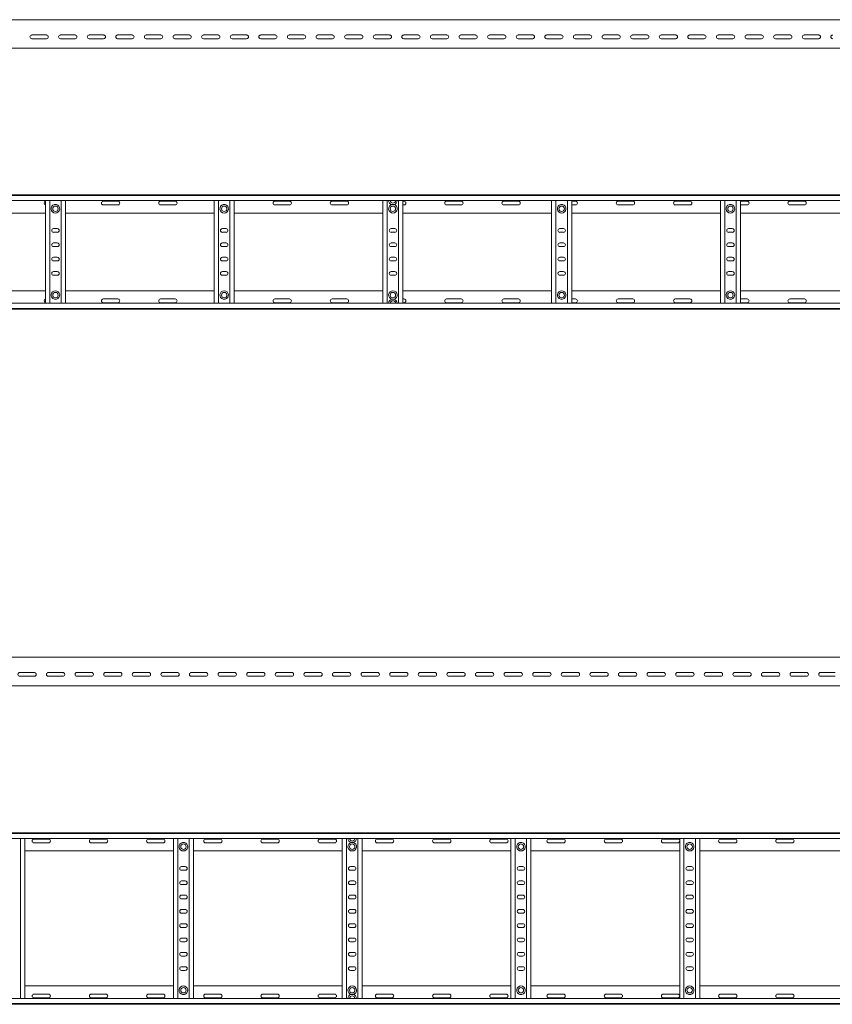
# Model space of a CAD drawing. Header units: millimetres. Extents: x -838 to 7025, y -6768 to -251.
# Tile 12 of 18: x 2416 to 3836, y -1973 to -251. Entities that reach past the tile are written whole.
import ezdxf

# ---------------------------------------------------------------- set-up
doc = ezdxf.new("R2010")
doc.units = ezdxf.units.MM

msp = doc.modelspace()

# ---------------------------------------------------------------- linework, layer by layer
at = {"color": 7, "linetype": 'Continuous', "lineweight": 15}
for p, q in [((7024.5, -251.5), (1077.5, -251.5)), ((2436.8, -278.2), (2462.3, -278.2)), ((2462.3, -284.7), (2436.8, -284.7)), ((2486.8, -278.2), (2512.3, -278.2)), ((2512.3, -284.7), (2486.8, -284.7)), ((2536.8, -278.2), (2562.3, -278.2)), ((2562.3, -284.7), (2536.8, -284.7)), ((2586.8, -278.2), (2612.3, -278.2)), ((2612.3, -284.7), (2586.8, -284.7)), ((2636.8, -278.2), (2662.3, -278.2)), ((2662.3, -284.7), (2636.8, -284.7)), ((2686.8, -278.2), (2712.3, -278.2)), ((2712.3, -284.7), (2686.8, -284.7)), ((2736.8, -278.2), (2762.3, -278.2)), ((2762.3, -284.7), (2736.8, -284.7)), ((2786.8, -278.2), (2812.3, -278.2)), ((2812.3, -284.7), (2786.8, -284.7)), ((2836.8, -278.2), (2862.3, -278.2)), ((2862.3, -284.7), (2836.8, -284.7)), ((2886.8, -278.2), (2912.3, -278.2)), ((2912.3, -284.7), (2886.8, -284.7)), ((2936.8, -278.2), (2962.3, -278.2)), ((2962.3, -284.7), (2936.8, -284.7)), ((2986.8, -278.2), (3012.3, -278.2)), ((3012.3, -284.7), (2986.8, -284.7)), ((3036.8, -278.2), (3062.3, -278.2)), ((3062.3, -284.7), (3036.8, -284.7)), ((3086.8, -278.2), (3112.3, -278.2)), ((3112.3, -284.7), (3086.8, -284.7)), ((3136.8, -278.2), (3162.3, -278.2)), ((3162.3, -284.7), (3136.8, -284.7)), ((3186.8, -278.2), (3212.3, -278.2)), ((3212.3, -284.7), (3186.8, -284.7)), ((3236.8, -278.2), (3262.3, -278.2)), ((3262.3, -284.7), (3236.8, -284.7)), ((3286.8, -278.2), (3312.3, -278.2)), ((3312.3, -284.7), (3286.8, -284.7)), ((3336.8, -278.2), (3362.3, -278.2)), ((3362.3, -284.7), (3336.8, -284.7)), ((3386.8, -278.2), (3412.3, -278.2)), ((3412.3, -284.7), (3386.8, -284.7)), ((3436.8, -278.2), (3462.3, -278.2)), ((3462.3, -284.7), (3436.8, -284.7)), ((3486.8, -278.2), (3512.3, -278.2)), ((3512.3, -284.7), (3486.8, -284.7)), ((3536.8, -278.2), (3562.3, -278.2)), ((3562.3, -284.7), (3536.8, -284.7)), ((3586.8, -278.2), (3612.3, -278.2)), ((3612.3, -284.7), (3586.8, -284.7)), ((3636.8, -278.2), (3662.3, -278.2)), ((3662.3, -284.7), (3636.8, -284.7)), ((3686.8, -278.2), (3712.3, -278.2)), ((3712.3, -284.7), (3686.8, -284.7)), ((3736.8, -278.2), (3762.3, -278.2)), ((3762.3, -284.7), (3736.8, -284.7)), ((3786.8, -278.2), (3812.3, -278.2)), ((3812.3, -284.7), (3786.8, -284.7)), ((1077.5, -301.5), (7024.5, -301.5)), ((1077.5, -557.5), (7024.5, -557.5)), ((7024.5, -558.6), (1077.5, -558.6)), ((1077.5, -567.7), (7024.5, -567.7)), ((2460.5, -747.2), (2460.5, -567.7)), ((2468, -747.2), (2468, -567.7)), ((2488, -747.2), (2488, -567.7)), ((2495.5, -747.2), (2495.5, -567.7)), ((2755.5, -747.2), (2755.5, -567.7)), ((2763, -747.2), (2763, -567.7)), ((2783, -747.2), (2783, -567.7)), ((2790.5, -747.2), (2790.5, -567.7)), ((3050.5, -747.2), (3050.5, -567.7)), ((3058, -747.2), (3058, -567.7)), ((3078, -747.2), (3078, -567.7)), ((3085.5, -747.2), (3085.5, -567.7)), ((3345.5, -747.2), (3345.5, -567.7)), ((3353, -747.2), (3353, -567.7)), ((3373, -747.2), (3373, -567.7)), ((3380.5, -747.2), (3380.5, -567.7)), ((3640.5, -747.2), (3640.5, -567.7)), ((3648, -747.2), (3648, -567.7)), ((3668, -747.2), (3668, -567.7)), ((3675.5, -747.2), (3675.5, -567.7)), ((2479.7, -574.7), (2476.3, -574.7)), ((2587.3, -568.7), (2561.8, -568.7)), ((2561.8, -575.2), (2587.3, -575.2)), ((2687.3, -568.7), (2661.8, -568.7)), ((2661.8, -575.2), (2687.3, -575.2)), ((2774.7, -574.7), (2771.3, -574.7)), ((2887.3, -568.7), (2861.8, -568.7)), ((2861.8, -575.2), (2887.3, -575.2)), ((2987.3, -568.7), (2961.8, -568.7)), ((2961.8, -575.2), (2987.3, -575.2)), ((3066.3, -574.7), (3069.7, -574.7)), ((3087.3, -568.7), (3085.5, -568.7)), ((3085.5, -575.2), (3087.3, -575.2)), ((3187.3, -568.7), (3161.8, -568.7)), ((3161.8, -575.2), (3187.3, -575.2)), ((3287.3, -568.7), (3261.8, -568.7)), ((3261.8, -575.2), (3287.3, -575.2)), ((3364.7, -574.7), (3361.3, -574.7)), ((3387.3, -568.7), (3380.5, -568.7)), ((3380.5, -575.2), (3387.3, -575.2)), ((3487.3, -568.7), (3461.8, -568.7)), ((3461.8, -575.2), (3487.3, -575.2)), ((3587.3, -568.7), (3561.8, -568.7)), ((3561.8, -575.2), (3587.3, -575.2)), ((3659.7, -574.7), (3656.3, -574.7)), ((3687.3, -568.7), (3675.5, -568.7)), ((3675.5, -575.2), (3687.3, -575.2)), ((3787.3, -568.7), (3761.8, -568.7)), ((3761.8, -575.2), (3787.3, -575.2)), ((2200.5, -589.5), (2460.5, -589.5)), ((2495.5, -589.5), (2755.5, -589.5)), ((2790.5, -589.5), (3050.5, -589.5)), ((3085.5, -589.5), (3345.5, -589.5)), ((3380.5, -589.5), (3640.5, -589.5)), ((3675.5, -589.5), (3935.5, -589.5)), ((2481.3, -616.7), (2474.8, -616.7)), ((2776.3, -616.7), (2769.8, -616.7)), ((3071.3, -616.7), (3064.8, -616.7)), ((3366.3, -616.7), (3359.8, -616.7)), ((3661.3, -616.7), (3654.8, -616.7)), ((2474.8, -623.2), (2481.3, -623.2)), ((2769.8, -623.2), (2776.3, -623.2)), ((3064.8, -623.2), (3071.3, -623.2)), ((3359.8, -623.2), (3366.3, -623.2)), ((3654.8, -623.2), (3661.3, -623.2)), ((2481.3, -641.7), (2474.8, -641.7)), ((2474.8, -648.2), (2481.3, -648.2)), ((2776.3, -641.7), (2769.8, -641.7)), ((2769.8, -648.2), (2776.3, -648.2)), ((3071.3, -641.7), (3064.8, -641.7)), ((3064.8, -648.2), (3071.3, -648.2)), ((3366.3, -641.7), (3359.8, -641.7)), ((3359.8, -648.2), (3366.3, -648.2)), ((3661.3, -641.7), (3654.8, -641.7)), ((3654.8, -648.2), (3661.3, -648.2)), ((2481.3, -666.7), (2474.8, -666.7)), ((2776.3, -666.7), (2769.8, -666.7)), ((3071.3, -666.7), (3064.8, -666.7)), ((3366.3, -666.7), (3359.8, -666.7)), ((3661.3, -666.7), (3654.8, -666.7)), ((2474.8, -673.2), (2481.3, -673.2)), ((2769.8, -673.2), (2776.3, -673.2)), ((3064.8, -673.2), (3071.3, -673.2)), ((3359.8, -673.2), (3366.3, -673.2)), ((3654.8, -673.2), (3661.3, -673.2)), ((2481.3, -691.7), (2474.8, -691.7)), ((2474.8, -698.2), (2481.3, -698.2)), ((2776.3, -691.7), (2769.8, -691.7)), ((2769.8, -698.2), (2776.3, -698.2)), ((3071.3, -691.7), (3064.8, -691.7)), ((3064.8, -698.2), (3071.3, -698.2)), ((3366.3, -691.7), (3359.8, -691.7)), ((3359.8, -698.2), (3366.3, -698.2)), ((3661.3, -691.7), (3654.8, -691.7)), ((3654.8, -698.2), (3661.3, -698.2)), ((2200.5, -725.5), (2460.5, -725.5)), ((2495.5, -725.5), (2755.5, -725.5)), ((2561.8, -739.7), (2587.3, -739.7)), ((2661.8, -739.7), (2687.3, -739.7)), ((2790.5, -725.5), (3050.5, -725.5)), ((2861.8, -739.7), (2887.3, -739.7)), ((2961.8, -739.7), (2987.3, -739.7)), ((3085.5, -725.5), (3345.5, -725.5)), ((3085.5, -739.7), (3087.3, -739.7)), ((3161.8, -739.7), (3187.3, -739.7)), ((3261.8, -739.7), (3287.3, -739.7)), ((3380.5, -725.5), (3640.5, -725.5)), ((3380.5, -739.7), (3387.3, -739.7)), ((3461.8, -739.7), (3487.3, -739.7)), ((3561.8, -739.7), (3587.3, -739.7)), ((3675.5, -725.5), (3935.5, -725.5)), ((3675.5, -739.7), (3687.3, -739.7)), ((3761.8, -739.7), (3787.3, -739.7)), ((7024.5, -747.2), (1077.5, -747.2)), ((1077.5, -756.3), (7024.5, -756.3)), ((2476.3, -740.3), (2479.7, -740.3)), ((2587.3, -746.2), (2561.8, -746.2)), ((2687.3, -746.2), (2661.8, -746.2)), ((2771.3, -740.3), (2774.7, -740.3)), ((2887.3, -746.2), (2861.8, -746.2)), ((2987.3, -746.2), (2961.8, -746.2)), ((3069.7, -740.3), (3066.3, -740.3)), ((3087.3, -746.2), (3085.5, -746.2)), ((3187.3, -746.2), (3161.8, -746.2)), ((3287.3, -746.2), (3261.8, -746.2)), ((3361.3, -740.3), (3364.7, -740.3)), ((3387.3, -746.2), (3380.5, -746.2)), ((3487.3, -746.2), (3461.8, -746.2)), ((3587.3, -746.2), (3561.8, -746.2)), ((3656.3, -740.3), (3659.7, -740.3)), ((3687.3, -746.2), (3675.5, -746.2)), ((3787.3, -746.2), (3761.8, -746.2)), ((1077.5, -757.5), (7024.5, -757.5)), ((7003.3, -1366), (1056.3, -1366)), ((2415.6, -1392.7), (2441.1, -1392.7)), ((2465.6, -1392.7), (2491.1, -1392.7)), ((2515.6, -1392.7), (2541.1, -1392.7)), ((2565.6, -1392.7), (2591.1, -1392.7)), ((2615.6, -1392.7), (2641.1, -1392.7)), ((2665.6, -1392.7), (2691.1, -1392.7)), ((2715.6, -1392.7), (2741.1, -1392.7)), ((2765.6, -1392.7), (2791.1, -1392.7)), ((2815.6, -1392.7), (2841.1, -1392.7)), ((2865.6, -1392.7), (2891.1, -1392.7)), ((2915.6, -1392.7), (2941.1, -1392.7)), ((2965.6, -1392.7), (2991.1, -1392.7)), ((3015.6, -1392.7), (3041.1, -1392.7)), ((3065.6, -1392.7), (3091.1, -1392.7)), ((3115.6, -1392.7), (3141.1, -1392.7)), ((3165.6, -1392.7), (3191.1, -1392.7)), ((3215.6, -1392.7), (3241.1, -1392.7)), ((3265.6, -1392.7), (3291.1, -1392.7)), ((3315.6, -1392.7), (3341.1, -1392.7)), ((3365.6, -1392.7), (3391.1, -1392.7)), ((3415.6, -1392.7), (3441.1, -1392.7)), ((3465.6, -1392.7), (3491.1, -1392.7)), ((3515.6, -1392.7), (3541.1, -1392.7)), ((3565.6, -1392.7), (3591.1, -1392.7)), ((3615.6, -1392.7), (3641.1, -1392.7)), ((3665.6, -1392.7), (3691.1, -1392.7)), ((3715.6, -1392.7), (3741.1, -1392.7)), ((3765.6, -1392.7), (3791.1, -1392.7)), ((3815.6, -1392.7), (3841.1, -1392.7)), ((2441.1, -1399.2), (2415.6, -1399.2)), ((2491.1, -1399.2), (2465.6, -1399.2)), ((2541.1, -1399.2), (2515.6, -1399.2)), ((2591.1, -1399.2), (2565.6, -1399.2)), ((2641.1, -1399.2), (2615.6, -1399.2)), ((2691.1, -1399.2), (2665.6, -1399.2)), ((2741.1, -1399.2), (2715.6, -1399.2)), ((2791.1, -1399.2), (2765.6, -1399.2)), ((2841.1, -1399.2), (2815.6, -1399.2)), ((2891.1, -1399.2), (2865.6, -1399.2)), ((2941.1, -1399.2), (2915.6, -1399.2)), ((2991.1, -1399.2), (2965.6, -1399.2)), ((3041.1, -1399.2), (3015.6, -1399.2)), ((3091.1, -1399.2), (3065.6, -1399.2)), ((3141.1, -1399.2), (3115.6, -1399.2)), ((3191.1, -1399.2), (3165.6, -1399.2)), ((3241.1, -1399.2), (3215.6, -1399.2)), ((3291.1, -1399.2), (3265.6, -1399.2)), ((3341.1, -1399.2), (3315.6, -1399.2)), ((3391.1, -1399.2), (3365.6, -1399.2)), ((3441.1, -1399.2), (3415.6, -1399.2)), ((3491.1, -1399.2), (3465.6, -1399.2)), ((3541.1, -1399.2), (3515.6, -1399.2)), ((3591.1, -1399.2), (3565.6, -1399.2)), ((3641.1, -1399.2), (3615.6, -1399.2)), ((3691.1, -1399.2), (3665.6, -1399.2)), ((3741.1, -1399.2), (3715.6, -1399.2)), ((3791.1, -1399.2), (3765.6, -1399.2)), ((3841.1, -1399.2), (3815.6, -1399.2)), ((1056.3, -1416), (7003.3, -1416)), ((1056.2, -1672.8), (7003.3, -1672.8)), ((7003.3, -1674), (1056.3, -1674)), ((1056.3, -1683.1), (7003.3, -1683.1)), ((2416.8, -1962.6), (2416.8, -1683.1)), ((2424.3, -1962.6), (2424.3, -1683.1)), ((2466.1, -1684.1), (2440.6, -1684.1)), ((2566.1, -1684.1), (2540.6, -1684.1)), ((2666.1, -1684.1), (2640.6, -1684.1)), ((2684.3, -1962.6), (2684.3, -1683.1)), ((2691.8, -1962.6), (2691.8, -1683.1)), ((2711.8, -1962.6), (2711.8, -1683.1)), ((2719.3, -1962.6), (2719.3, -1683.1)), ((2766.1, -1684.1), (2740.6, -1684.1)), ((2866.1, -1684.1), (2840.6, -1684.1)), ((2966.1, -1684.1), (2940.6, -1684.1)), ((2979.3, -1962.6), (2979.3, -1683.1)), ((2986.8, -1962.6), (2986.8, -1683.1)), ((3006.8, -1962.6), (3006.8, -1683.1)), ((3014.3, -1962.6), (3014.3, -1683.1)), ((3066.1, -1684.1), (3040.6, -1684.1)), ((3166.1, -1684.1), (3140.6, -1684.1)), ((3266.1, -1684.1), (3240.6, -1684.1)), ((3274.3, -1962.6), (3274.3, -1683.1)), ((3281.8, -1962.6), (3281.8, -1683.1)), ((3301.8, -1962.6), (3301.8, -1683.1)), ((3309.3, -1962.6), (3309.3, -1683.1)), ((3366.1, -1684.1), (3340.6, -1684.1)), ((3466.1, -1684.1), (3440.6, -1684.1)), ((3566.1, -1684.1), (3540.6, -1684.1)), ((3569.3, -1962.6), (3569.3, -1683.1)), ((3576.8, -1962.6), (3576.8, -1683.1)), ((3596.8, -1962.6), (3596.8, -1683.1)), ((3604.3, -1962.6), (3604.3, -1683.1)), ((3666.1, -1684.1), (3640.6, -1684.1)), ((3766.1, -1684.1), (3740.6, -1684.1)), ((2440.6, -1690.6), (2466.1, -1690.6)), ((2540.6, -1690.6), (2566.1, -1690.6)), ((2640.6, -1690.6), (2666.1, -1690.6)), ((2703.5, -1690), (2700.1, -1690)), ((2740.6, -1690.6), (2766.1, -1690.6)), ((2840.6, -1690.6), (2866.1, -1690.6)), ((2940.6, -1690.6), (2966.1, -1690.6)), ((2995.1, -1690), (2998.5, -1690)), ((3040.6, -1690.6), (3066.1, -1690.6)), ((3140.6, -1690.6), (3166.1, -1690.6)), ((3240.6, -1690.6), (3266.1, -1690.6)), ((3293.5, -1690), (3290.1, -1690)), ((3340.6, -1690.6), (3366.1, -1690.6)), ((3440.6, -1690.6), (3466.1, -1690.6)), ((3540.6, -1690.6), (3566.1, -1690.6)), ((3588.5, -1690), (3585.1, -1690)), ((3640.6, -1690.6), (3666.1, -1690.6)), ((3740.6, -1690.6), (3766.1, -1690.6)), ((2424.3, -1704.8), (2684.3, -1704.8)), ((2719.3, -1704.8), (2979.3, -1704.8)), ((3014.3, -1704.8), (3274.3, -1704.8)), ((3309.3, -1704.8), (3569.3, -1704.8)), ((3604.3, -1704.8), (3864.3, -1704.8)), ((2705.1, -1732.1), (2698.6, -1732.1)), ((3000.1, -1732.1), (2993.6, -1732.1)), ((3295.1, -1732.1), (3288.6, -1732.1)), ((3590.1, -1732.1), (3583.6, -1732.1)), ((2698.6, -1738.6), (2705.1, -1738.6)), ((2993.6, -1738.6), (3000.1, -1738.6)), ((3288.6, -1738.6), (3295.1, -1738.6)), ((3583.6, -1738.6), (3590.1, -1738.6)), ((2705.1, -1757.1), (2698.6, -1757.1)), ((2698.6, -1763.6), (2705.1, -1763.6)), ((3000.1, -1757.1), (2993.6, -1757.1)), ((2993.6, -1763.6), (3000.1, -1763.6)), ((3295.1, -1757.1), (3288.6, -1757.1)), ((3288.6, -1763.6), (3295.1, -1763.6)), ((3590.1, -1757.1), (3583.6, -1757.1)), ((3583.6, -1763.6), (3590.1, -1763.6)), ((2705.1, -1782.1), (2698.6, -1782.1)), ((2698.6, -1788.6), (2705.1, -1788.6)), ((3000.1, -1782.1), (2993.6, -1782.1)), ((2993.6, -1788.6), (3000.1, -1788.6)), ((3295.1, -1782.1), (3288.6, -1782.1)), ((3288.6, -1788.6), (3295.1, -1788.6)), ((3590.1, -1782.1), (3583.6, -1782.1)), ((3583.6, -1788.6), (3590.1, -1788.6)), ((2705.1, -1807.1), (2698.6, -1807.1)), ((3000.1, -1807.1), (2993.6, -1807.1)), ((3295.1, -1807.1), (3288.6, -1807.1)), ((3590.1, -1807.1), (3583.6, -1807.1)), ((2698.6, -1813.6), (2705.1, -1813.6)), ((2993.6, -1813.6), (3000.1, -1813.6)), ((3288.6, -1813.6), (3295.1, -1813.6)), ((3583.6, -1813.6), (3590.1, -1813.6)), ((2705.1, -1832.1), (2698.6, -1832.1)), ((2698.6, -1838.6), (2705.1, -1838.6)), ((3000.1, -1832.1), (2993.6, -1832.1)), ((2993.6, -1838.6), (3000.1, -1838.6)), ((3295.1, -1832.1), (3288.6, -1832.1)), ((3288.6, -1838.6), (3295.1, -1838.6)), ((3590.1, -1832.1), (3583.6, -1832.1)), ((3583.6, -1838.6), (3590.1, -1838.6)), ((2705.1, -1857.1), (2698.6, -1857.1)), ((3000.1, -1857.1), (2993.6, -1857.1)), ((3295.1, -1857.1), (3288.6, -1857.1)), ((3590.1, -1857.1), (3583.6, -1857.1)), ((2698.6, -1863.6), (2705.1, -1863.6)), ((2993.6, -1863.6), (3000.1, -1863.6)), ((3288.6, -1863.6), (3295.1, -1863.6)), ((3583.6, -1863.6), (3590.1, -1863.6)), ((2705.1, -1882.1), (2698.6, -1882.1)), ((2698.6, -1888.6), (2705.1, -1888.6)), ((3000.1, -1882.1), (2993.6, -1882.1)), ((2993.6, -1888.6), (3000.1, -1888.6)), ((3295.1, -1882.1), (3288.6, -1882.1)), ((3288.6, -1888.6), (3295.1, -1888.6)), ((3590.1, -1882.1), (3583.6, -1882.1)), ((3583.6, -1888.6), (3590.1, -1888.6)), ((2705.1, -1907.1), (2698.6, -1907.1)), ((3000.1, -1907.1), (2993.6, -1907.1)), ((3295.1, -1907.1), (3288.6, -1907.1)), ((3590.1, -1907.1), (3583.6, -1907.1)), ((2698.6, -1913.6), (2705.1, -1913.6)), ((2993.6, -1913.6), (3000.1, -1913.6)), ((3288.6, -1913.6), (3295.1, -1913.6)), ((3583.6, -1913.6), (3590.1, -1913.6)), ((2424.3, -1940.8), (2684.3, -1940.8)), ((2719.3, -1940.8), (2979.3, -1940.8)), ((3014.3, -1940.8), (3274.3, -1940.8)), ((3309.3, -1940.8), (3569.3, -1940.8)), ((3604.3, -1940.8), (3864.3, -1940.8)), ((2440.6, -1955.1), (2466.1, -1955.1)), ((2466.1, -1961.6), (2440.6, -1961.6)), ((2540.6, -1955.1), (2566.1, -1955.1)), ((2566.1, -1961.6), (2540.6, -1961.6)), ((2640.6, -1955.1), (2666.1, -1955.1)), ((2666.1, -1961.6), (2640.6, -1961.6)), ((2700.1, -1955.6), (2703.5, -1955.6)), ((2740.6, -1955.1), (2766.1, -1955.1)), ((2766.1, -1961.6), (2740.6, -1961.6)), ((2840.6, -1955.1), (2866.1, -1955.1)), ((2866.1, -1961.6), (2840.6, -1961.6)), ((2940.6, -1955.1), (2966.1, -1955.1)), ((2966.1, -1961.6), (2940.6, -1961.6)), ((2995.1, -1955.6), (2998.5, -1955.6)), ((3040.6, -1955.1), (3066.1, -1955.1)), ((3066.1, -1961.6), (3040.6, -1961.6)), ((3140.6, -1955.1), (3166.1, -1955.1)), ((3166.1, -1961.6), (3140.6, -1961.6)), ((3240.6, -1955.1), (3266.1, -1955.1)), ((3266.1, -1961.6), (3240.6, -1961.6)), ((3290.1, -1955.6), (3293.5, -1955.6)), ((3340.6, -1955.1), (3366.1, -1955.1)), ((3366.1, -1961.6), (3340.6, -1961.6)), ((3440.6, -1955.1), (3466.1, -1955.1)), ((3466.1, -1961.6), (3440.6, -1961.6)), ((3540.6, -1955.1), (3566.1, -1955.1)), ((3566.1, -1961.6), (3540.6, -1961.6)), ((3585.1, -1955.6), (3588.5, -1955.6)), ((3640.6, -1955.1), (3666.1, -1955.1)), ((3666.1, -1961.6), (3640.6, -1961.6)), ((3740.6, -1955.1), (3766.1, -1955.1)), ((3766.1, -1961.6), (3740.6, -1961.6)), ((1056.2, -1972.8), (7003.3, -1972.8)), ((7003.3, -1962.6), (1056.3, -1962.6)), ((1056.3, -1971.7), (7003.3, -1971.7))]:
    msp.add_line(p, q, dxfattribs=at)
for centre in [(2478, -582), (2773, -582), (3068, -582), (3363, -582), (3658, -582), (2478, -733), (2773, -733), (3068, -733), (3363, -733), (3658, -733), (2701.8, -1697.3), (2996.8, -1697.3), (3291.8, -1697.3), (3586.8, -1697.3), (2701.8, -1948.3), (2996.8, -1948.3), (3291.8, -1948.3), (3586.8, -1948.3)]:
    msp.add_circle(centre, 4.75, dxfattribs=at)
for centre, radius, start, end in [((2436.8, -281.5), 3.25, 90, 270), ((2462.3, -281.5), 3.25, 270, 90), ((2486.8, -281.5), 3.25, 90, 270), ((2512.3, -281.5), 3.25, 270, 90), ((2536.8, -281.5), 3.25, 90, 270), ((2562.3, -281.5), 3.25, 270, 90), ((2586.8, -281.5), 3.25, 90, 270), ((2612.3, -281.5), 3.25, 270, 90), ((2636.8, -281.5), 3.25, 90, 270), ((2662.3, -281.5), 3.25, 270, 90), ((2686.8, -281.5), 3.25, 90, 270), ((2712.3, -281.5), 3.25, 270, 90), ((2736.8, -281.5), 3.25, 90, 270), ((2762.3, -281.5), 3.25, 270, 90), ((2786.8, -281.5), 3.25, 90, 270), ((2812.3, -281.5), 3.25, 270, 90), ((2836.8, -281.5), 3.25, 90, 270), ((2862.3, -281.5), 3.25, 270, 90), ((2886.8, -281.5), 3.25, 90, 270), ((2912.3, -281.5), 3.25, 270, 90), ((2936.8, -281.5), 3.25, 90, 270), ((2962.3, -281.5), 3.25, 270, 90), ((2986.8, -281.5), 3.25, 90, 270), ((3012.3, -281.5), 3.25, 270, 90), ((3036.8, -281.5), 3.25, 90, 270), ((3062.3, -281.5), 3.25, 270, 90), ((3086.8, -281.5), 3.25, 90, 270), ((3112.3, -281.5), 3.25, 270, 90), ((3136.8, -281.5), 3.25, 90, 270), ((3162.3, -281.5), 3.25, 270, 90), ((3186.8, -281.5), 3.25, 90, 270), ((3212.3, -281.5), 3.25, 270, 90), ((3236.8, -281.5), 3.25, 90, 270), ((3262.3, -281.5), 3.25, 270, 90), ((3286.8, -281.5), 3.25, 90, 270), ((3312.3, -281.5), 3.25, 270, 90), ((3336.8, -281.5), 3.25, 90, 270), ((3362.3, -281.5), 3.25, 270, 90), ((3386.8, -281.5), 3.25, 90, 270), ((3412.3, -281.5), 3.25, 270, 90), ((3436.8, -281.5), 3.25, 90, 270), ((3462.3, -281.5), 3.25, 270, 90), ((3486.8, -281.5), 3.25, 90, 270), ((3512.3, -281.5), 3.25, 270, 90), ((3536.8, -281.5), 3.25, 90, 270), ((3562.3, -281.5), 3.25, 270, 90), ((3586.8, -281.5), 3.25, 90, 270), ((3612.3, -281.5), 3.25, 270, 90), ((3636.8, -281.5), 3.25, 90, 270), ((3662.3, -281.5), 3.25, 270, 90), ((3686.8, -281.5), 3.25, 90, 270), ((3712.3, -281.5), 3.25, 270, 90), ((3736.8, -281.5), 3.25, 90, 270), ((3762.3, -281.5), 3.25, 270, 90), ((3786.8, -281.5), 3.25, 90, 270), ((3812.3, -281.5), 3.25, 270, 90), ((3836.8, -281.5), 3.25, 90, 270), ((3068, -567.4), 7.5, 182.4836, 256.7385), ((3068, -567.4), 4.75, 183.9233, 356.0767), ((3068, -567.4), 7.5, 283.2615, 357.5164), ((2461.8, -572), 3.25, 112.6199, 247.3801), ((2478, -582), 7.5, 103.2615, 76.7385), ((2561.8, -572), 3.25, 90, 270), ((2587.3, -572), 3.25, 270, 90), ((2661.8, -572), 3.25, 90, 270), ((2687.3, -572), 3.25, 270, 90), ((2773, -582), 7.5, 103.2615, 76.7385), ((2861.8, -572), 3.25, 90, 270), ((2887.3, -572), 3.25, 270, 90), ((2961.8, -572), 3.25, 90, 270), ((2987.3, -572), 3.25, 270, 90), ((3068, -582), 7.5, 103.2615, 76.7385), ((3087.3, -572), 3.25, 270, 90), ((3161.8, -572), 3.25, 90, 270), ((3187.3, -572), 3.25, 270, 90), ((3261.8, -572), 3.25, 90, 270), ((3287.3, -572), 3.25, 270, 90), ((3363, -582), 7.5, 103.2615, 76.7385), ((3387.3, -572), 3.25, 270, 90), ((3461.8, -572), 3.25, 90, 270), ((3487.3, -572), 3.25, 270, 90), ((3561.8, -572), 3.25, 90, 270), ((3587.3, -572), 3.25, 270, 90), ((3658, -582), 7.5, 103.2615, 76.7385), ((3687.3, -572), 3.25, 270, 90), ((3761.8, -572), 3.25, 90, 270), ((3787.3, -572), 3.25, 270, 90), ((2474.8, -620), 3.25, 90, 270), ((2481.3, -620), 3.25, 270, 90), ((2769.8, -620), 3.25, 90, 270), ((2776.3, -620), 3.25, 270, 90), ((3064.8, -620), 3.25, 90, 270), ((3071.3, -620), 3.25, 270, 90), ((3359.8, -620), 3.25, 90, 270), ((3366.3, -620), 3.25, 270, 90), ((3654.8, -620), 3.25, 90, 270), ((3661.3, -620), 3.25, 270, 90), ((2474.8, -645), 3.25, 90, 270), ((2481.3, -645), 3.25, 270, 90), ((2769.8, -645), 3.25, 90, 270), ((2776.3, -645), 3.25, 270, 90), ((3064.8, -645), 3.25, 90, 270), ((3071.3, -645), 3.25, 270, 90), ((3359.8, -645), 3.25, 90, 270), ((3366.3, -645), 3.25, 270, 90), ((3654.8, -645), 3.25, 90, 270), ((3661.3, -645), 3.25, 270, 90), ((2474.8, -670), 3.25, 90, 270), ((2481.3, -670), 3.25, 270, 90), ((2769.8, -670), 3.25, 90, 270), ((2776.3, -670), 3.25, 270, 90), ((3064.8, -670), 3.25, 90, 270), ((3071.3, -670), 3.25, 270, 90), ((3359.8, -670), 3.25, 90, 270), ((3366.3, -670), 3.25, 270, 90), ((3654.8, -670), 3.25, 90, 270), ((3661.3, -670), 3.25, 270, 90), ((2474.8, -695), 3.25, 90, 270), ((2481.3, -695), 3.25, 270, 90), ((2769.8, -695), 3.25, 90, 270), ((2776.3, -695), 3.25, 270, 90), ((3064.8, -695), 3.25, 90, 270), ((3071.3, -695), 3.25, 270, 90), ((3359.8, -695), 3.25, 90, 270), ((3366.3, -695), 3.25, 270, 90), ((3654.8, -695), 3.25, 90, 270), ((3661.3, -695), 3.25, 270, 90), ((2461.8, -743), 3.25, 112.6199, 247.3801), ((2478, -733), 7.5, 283.2615, 256.7385), ((2561.8, -743), 3.25, 90, 270), ((2587.3, -743), 3.25, 270, 90), ((2661.8, -743), 3.25, 90, 270), ((2687.3, -743), 3.25, 270, 90), ((2773, -733), 7.5, 283.2615, 256.7385), ((2861.8, -743), 3.25, 90, 270), ((2887.3, -743), 3.25, 270, 90), ((2961.8, -743), 3.25, 90, 270), ((2987.3, -743), 3.25, 270, 90), ((3068, -733), 7.5, 283.2615, 256.7385), ((3087.3, -743), 3.25, 270, 90), ((3161.8, -743), 3.25, 90, 270), ((3187.3, -743), 3.25, 270, 90), ((3261.8, -743), 3.25, 90, 270), ((3287.3, -743), 3.25, 270, 90), ((3363, -733), 7.5, 283.2615, 256.7385), ((3387.3, -743), 3.25, 270, 90), ((3461.8, -743), 3.25, 90, 270), ((3487.3, -743), 3.25, 270, 90), ((3561.8, -743), 3.25, 90, 270), ((3587.3, -743), 3.25, 270, 90), ((3658, -733), 7.5, 283.2615, 256.7385), ((3687.3, -743), 3.25, 270, 90), ((3761.8, -743), 3.25, 90, 270), ((3787.3, -743), 3.25, 270, 90), ((3068, -747.6), 7.5, 103.2615, 177.5164), ((3068, -747.6), 4.75, 3.9233, 176.0767), ((3068, -747.6), 7.5, 2.4836, 76.7385), ((2415.6, -1396), 3.25, 90, 270), ((2441.1, -1396), 3.25, 270, 90), ((2465.6, -1396), 3.25, 90, 270), ((2491.1, -1396), 3.25, 270, 90), ((2515.6, -1396), 3.25, 90, 270), ((2541.1, -1396), 3.25, 270, 90), ((2565.6, -1396), 3.25, 90, 270), ((2591.1, -1396), 3.25, 270, 90), ((2615.6, -1396), 3.25, 90, 270), ((2641.1, -1396), 3.25, 270, 90), ((2665.6, -1396), 3.25, 90, 270), ((2691.1, -1396), 3.25, 270, 90), ((2715.6, -1396), 3.25, 90, 270), ((2741.1, -1396), 3.25, 270, 90), ((2765.6, -1396), 3.25, 90, 270), ((2791.1, -1396), 3.25, 270, 90), ((2815.6, -1396), 3.25, 90, 270), ((2841.1, -1396), 3.25, 270, 90), ((2865.6, -1396), 3.25, 90, 270), ((2891.1, -1396), 3.25, 270, 90), ((2915.6, -1396), 3.25, 90, 270), ((2941.1, -1396), 3.25, 270, 90), ((2965.6, -1396), 3.25, 90, 270), ((2991.1, -1396), 3.25, 270, 90), ((3015.6, -1396), 3.25, 90, 270), ((3041.1, -1396), 3.25, 270, 90), ((3065.6, -1396), 3.25, 90, 270), ((3091.1, -1396), 3.25, 270, 90), ((3115.6, -1396), 3.25, 90, 270), ((3141.1, -1396), 3.25, 270, 90), ((3165.6, -1396), 3.25, 90, 270), ((3191.1, -1396), 3.25, 270, 90), ((3215.6, -1396), 3.25, 90, 270), ((3241.1, -1396), 3.25, 270, 90), ((3265.6, -1396), 3.25, 90, 270), ((3291.1, -1396), 3.25, 270, 90), ((3315.6, -1396), 3.25, 90, 270), ((3341.1, -1396), 3.25, 270, 90), ((3365.6, -1396), 3.25, 90, 270), ((3391.1, -1396), 3.25, 270, 90), ((3415.6, -1396), 3.25, 90, 270), ((3441.1, -1396), 3.25, 270, 90), ((3465.6, -1396), 3.25, 90, 270), ((3491.1, -1396), 3.25, 270, 90), ((3515.6, -1396), 3.25, 90, 270), ((3541.1, -1396), 3.25, 270, 90), ((3565.6, -1396), 3.25, 90, 270), ((3591.1, -1396), 3.25, 270, 90), ((3615.6, -1396), 3.25, 90, 270), ((3641.1, -1396), 3.25, 270, 90), ((3665.6, -1396), 3.25, 90, 270), ((3691.1, -1396), 3.25, 270, 90), ((3715.6, -1396), 3.25, 90, 270), ((3741.1, -1396), 3.25, 270, 90), ((3765.6, -1396), 3.25, 90, 270), ((3791.1, -1396), 3.25, 270, 90), ((3815.6, -1396), 3.25, 90, 270), ((2440.6, -1687.3), 3.25, 90, 270), ((2466.1, -1687.3), 3.25, 270, 90), ((2540.6, -1687.3), 3.25, 90, 270), ((2566.1, -1687.3), 3.25, 270, 90), ((2640.6, -1687.3), 3.25, 90, 270), ((2666.1, -1687.3), 3.25, 270, 90), ((2740.6, -1687.3), 3.25, 90, 270), ((2766.1, -1687.3), 3.25, 270, 90), ((2840.6, -1687.3), 3.25, 90, 270), ((2866.1, -1687.3), 3.25, 270, 90), ((2940.6, -1687.3), 3.25, 90, 270), ((2966.1, -1687.3), 3.25, 270, 90), ((2996.8, -1682.7), 7.5, 182.4836, 256.7385), ((2996.8, -1682.7), 4.75, 183.9233, 356.0767), ((2996.8, -1682.7), 7.5, 283.2615, 357.5164), ((3040.6, -1687.3), 3.25, 90, 270), ((3066.1, -1687.3), 3.25, 270, 90), ((3140.6, -1687.3), 3.25, 90, 270), ((3166.1, -1687.3), 3.25, 270, 90), ((3240.6, -1687.3), 3.25, 90, 270), ((3266.1, -1687.3), 3.25, 270, 90), ((3340.6, -1687.3), 3.25, 90, 270), ((3366.1, -1687.3), 3.25, 270, 90), ((3440.6, -1687.3), 3.25, 90, 270), ((3466.1, -1687.3), 3.25, 270, 90), ((3540.6, -1687.3), 3.25, 90, 270), ((3566.1, -1687.3), 3.25, 270, 90), ((3640.6, -1687.3), 3.25, 90, 270), ((3666.1, -1687.3), 3.25, 270, 90), ((3740.6, -1687.3), 3.25, 90, 270), ((3766.1, -1687.3), 3.25, 270, 90), ((2701.8, -1697.3), 7.5, 103.2615, 76.7385), ((2996.8, -1697.3), 7.5, 103.2615, 76.7385), ((3291.8, -1697.3), 7.5, 103.2615, 76.7385), ((3586.8, -1697.3), 7.5, 103.2615, 76.7385), ((2698.6, -1735.3), 3.25, 90, 270), ((2705.1, -1735.3), 3.25, 270, 90), ((2993.6, -1735.3), 3.25, 90, 270), ((3000.1, -1735.3), 3.25, 270, 90), ((3288.6, -1735.3), 3.25, 90, 270), ((3295.1, -1735.3), 3.25, 270, 90), ((3583.6, -1735.3), 3.25, 90, 270), ((3590.1, -1735.3), 3.25, 270, 90), ((2698.6, -1760.3), 3.25, 90, 270), ((2705.1, -1760.3), 3.25, 270, 90), ((2993.6, -1760.3), 3.25, 90, 270), ((3000.1, -1760.3), 3.25, 270, 90), ((3288.6, -1760.3), 3.25, 90, 270), ((3295.1, -1760.3), 3.25, 270, 90), ((3583.6, -1760.3), 3.25, 90, 270), ((3590.1, -1760.3), 3.25, 270, 90), ((2698.6, -1785.3), 3.25, 90, 270), ((2705.1, -1785.3), 3.25, 270, 90), ((2993.6, -1785.3), 3.25, 90, 270), ((3000.1, -1785.3), 3.25, 270, 90), ((3288.6, -1785.3), 3.25, 90, 270), ((3295.1, -1785.3), 3.25, 270, 90), ((3583.6, -1785.3), 3.25, 90, 270), ((3590.1, -1785.3), 3.25, 270, 90), ((2698.6, -1810.3), 3.25, 90, 270), ((2705.1, -1810.3), 3.25, 270, 90), ((2993.6, -1810.3), 3.25, 90, 270), ((3000.1, -1810.3), 3.25, 270, 90), ((3288.6, -1810.3), 3.25, 90, 270), ((3295.1, -1810.3), 3.25, 270, 90), ((3583.6, -1810.3), 3.25, 90, 270), ((3590.1, -1810.3), 3.25, 270, 90), ((2698.6, -1835.3), 3.25, 90, 270), ((2705.1, -1835.3), 3.25, 270, 90), ((2993.6, -1835.3), 3.25, 90, 270), ((3000.1, -1835.3), 3.25, 270, 90), ((3288.6, -1835.3), 3.25, 90, 270), ((3295.1, -1835.3), 3.25, 270, 90), ((3583.6, -1835.3), 3.25, 90, 270), ((3590.1, -1835.3), 3.25, 270, 90), ((2698.6, -1860.3), 3.25, 90, 270), ((2705.1, -1860.3), 3.25, 270, 90), ((2993.6, -1860.3), 3.25, 90, 270), ((3000.1, -1860.3), 3.25, 270, 90), ((3288.6, -1860.3), 3.25, 90, 270), ((3295.1, -1860.3), 3.25, 270, 90), ((3583.6, -1860.3), 3.25, 90, 270), ((3590.1, -1860.3), 3.25, 270, 90), ((2698.6, -1885.3), 3.25, 90, 270), ((2705.1, -1885.3), 3.25, 270, 90), ((2993.6, -1885.3), 3.25, 90, 270), ((3000.1, -1885.3), 3.25, 270, 90), ((3288.6, -1885.3), 3.25, 90, 270), ((3295.1, -1885.3), 3.25, 270, 90), ((3583.6, -1885.3), 3.25, 90, 270), ((3590.1, -1885.3), 3.25, 270, 90), ((2698.6, -1910.3), 3.25, 90, 270), ((2705.1, -1910.3), 3.25, 270, 90), ((2993.6, -1910.3), 3.25, 90, 270), ((3000.1, -1910.3), 3.25, 270, 90), ((3288.6, -1910.3), 3.25, 90, 270), ((3295.1, -1910.3), 3.25, 270, 90), ((3583.6, -1910.3), 3.25, 90, 270), ((3590.1, -1910.3), 3.25, 270, 90), ((2701.8, -1948.3), 7.5, 283.2615, 256.7385), ((2996.8, -1948.3), 7.5, 283.2615, 256.7385), ((3291.8, -1948.3), 7.5, 283.2615, 256.7385), ((3586.8, -1948.3), 7.5, 283.2615, 256.7385), ((2440.6, -1958.3), 3.25, 90, 270), ((2466.1, -1958.3), 3.25, 270, 90), ((2540.6, -1958.3), 3.25, 90, 270), ((2566.1, -1958.3), 3.25, 270, 90), ((2640.6, -1958.3), 3.25, 90, 270), ((2666.1, -1958.3), 3.25, 270, 90), ((2740.6, -1958.3), 3.25, 90, 270), ((2766.1, -1958.3), 3.25, 270, 90), ((2840.6, -1958.3), 3.25, 90, 270), ((2866.1, -1958.3), 3.25, 270, 90), ((2940.6, -1958.3), 3.25, 90, 270), ((2966.1, -1958.3), 3.25, 270, 90), ((2996.8, -1962.9), 7.5, 103.2615, 177.5164), ((2996.8, -1962.9), 4.75, 3.9233, 176.0767), ((2996.8, -1962.9), 7.5, 2.4836, 76.7385), ((3040.6, -1958.3), 3.25, 90, 270), ((3066.1, -1958.3), 3.25, 270, 90), ((3140.6, -1958.3), 3.25, 90, 270), ((3166.1, -1958.3), 3.25, 270, 90), ((3240.6, -1958.3), 3.25, 90, 270), ((3266.1, -1958.3), 3.25, 270, 90), ((3340.6, -1958.3), 3.25, 90, 270), ((3366.1, -1958.3), 3.25, 270, 90), ((3440.6, -1958.3), 3.25, 90, 270), ((3466.1, -1958.3), 3.25, 270, 90), ((3540.6, -1958.3), 3.25, 90, 270), ((3566.1, -1958.3), 3.25, 270, 90), ((3640.6, -1958.3), 3.25, 90, 270), ((3666.1, -1958.3), 3.25, 270, 90), ((3740.6, -1958.3), 3.25, 90, 270), ((3766.1, -1958.3), 3.25, 270, 90)]:
    msp.add_arc(centre, radius, start, end, dxfattribs=at)

doc.saveas('drawing.dxf')
